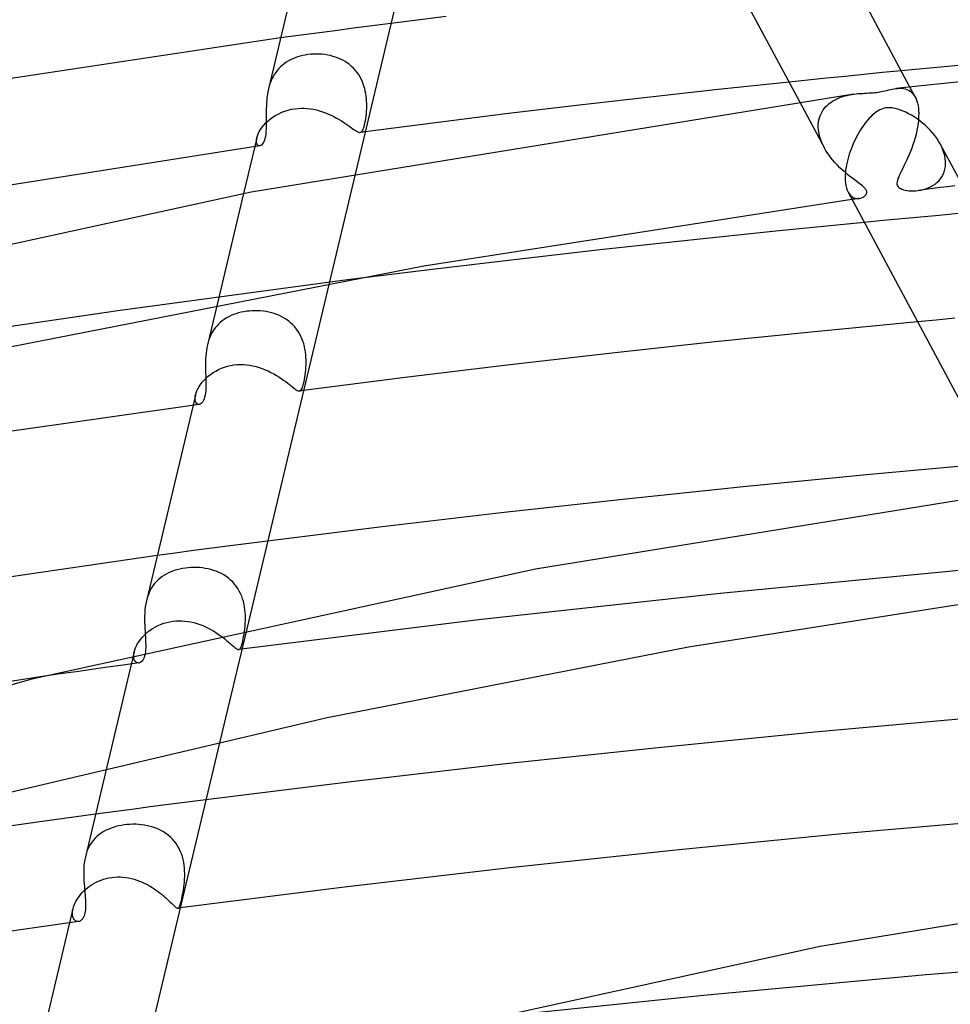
# Model space of a CAD drawing. Header units: millimetres. Extents: x -519 to 519, y -260 to 440.
# Tile 72 of 107: x -97 to -62, y 371 to 409. Entities that reach past the tile are written whole.
import ezdxf

# ---------------------------------------------------------------- set-up
doc = ezdxf.new("R2010")
doc.units = ezdxf.units.MM
doc.layers.add('HIDDEN', color=7, linetype='Continuous')
doc.layers.add('THICK', color=7, linetype='Continuous')

msp = doc.modelspace()

# ---------------------------------------------------------------- linework, layer by layer
at = {"layer": 'HIDDEN'}
for p, q in [((-85.215, 408.142), (-85.919, 408.05)), ((-84.504, 408.235), (-85.215, 408.142)), ((-83.786, 408.328), (-84.504, 408.235)), ((-83.062, 408.42), (-83.786, 408.328)), ((-86.615, 407.957), (-87.307, 407.864)), ((-85.919, 408.05), (-86.615, 407.957)), ((-87.007, 406.98), (-87.088, 406.93)), ((-86.922, 407.026), (-87.007, 406.98)), ((-86.834, 407.067), (-86.922, 407.026)), ((-86.744, 407.104), (-86.834, 407.067)), ((-86.651, 407.137), (-86.744, 407.104)), ((-86.556, 407.165), (-86.651, 407.137)), ((-86.458, 407.189), (-86.556, 407.165)), ((-86.359, 407.209), (-86.458, 407.189)), ((-86.258, 407.225), (-86.359, 407.209)), ((-86.149, 407.237), (-86.258, 407.225)), ((-86.039, 407.244), (-86.149, 407.237)), ((-85.928, 407.247), (-86.039, 407.244)), ((-85.819, 407.244), (-85.928, 407.247)), ((-85.71, 407.236), (-85.819, 407.244)), ((-85.603, 407.224), (-85.71, 407.236)), ((-85.497, 407.207), (-85.603, 407.224)), ((-85.394, 407.185), (-85.497, 407.207)), ((-85.293, 407.158), (-85.394, 407.185)), ((-85.194, 407.127), (-85.293, 407.158)), ((-85.098, 407.091), (-85.194, 407.127)), ((-85.004, 407.05), (-85.098, 407.091)), ((-84.913, 407.005), (-85.004, 407.05)), ((-84.825, 406.954), (-84.913, 407.005)), ((-84.74, 406.899), (-84.825, 406.954)), ((-87.438, 406.616), (-87.496, 406.54)), ((-87.376, 406.688), (-87.438, 406.616)), ((-87.31, 406.755), (-87.376, 406.688)), ((-87.239, 406.818), (-87.31, 406.755)), ((-87.165, 406.876), (-87.239, 406.818)), ((-87.088, 406.93), (-87.165, 406.876)), ((-84.659, 406.838), (-84.74, 406.899)), ((-84.581, 406.772), (-84.659, 406.838)), ((-84.507, 406.702), (-84.581, 406.772)), ((-84.439, 406.627), (-84.507, 406.702)), ((-84.375, 406.549), (-84.439, 406.627)), ((-63.449, 406.602), (-64.168, 406.532)), ((-87.682, 406.197), (-87.717, 406.102)), ((-87.642, 406.289), (-87.682, 406.197)), ((-87.598, 406.376), (-87.642, 406.289)), ((-87.549, 406.46), (-87.598, 406.376)), ((-87.496, 406.54), (-87.549, 406.46)), ((-84.317, 406.467), (-84.375, 406.549)), ((-84.263, 406.381), (-84.317, 406.467)), ((-84.214, 406.291), (-84.263, 406.381)), ((-84.171, 406.199), (-84.214, 406.291)), ((-84.133, 406.106), (-84.171, 406.199)), ((-67.039, 406.243), (-67.755, 406.169)), ((-66.321, 406.316), (-67.039, 406.243)), ((-65.604, 406.389), (-66.321, 406.316)), ((-64.886, 406.461), (-65.604, 406.389)), ((-64.168, 406.532), (-64.886, 406.461)), ((-87.748, 406.005), (-87.774, 405.905)), ((-87.717, 406.102), (-87.748, 406.005)), ((-84.1, 406.011), (-84.133, 406.106)), ((-84.073, 405.916), (-84.1, 406.011)), ((-84.05, 405.82), (-84.073, 405.916)), ((-84.031, 405.724), (-84.05, 405.82)), ((-63.646, 405.921), (-63.574, 405.928)), ((-63.574, 405.928), (-63.502, 405.932)), ((-63.502, 405.932), (-63.43, 405.93)), ((-63.43, 405.93), (-63.359, 405.921)), ((-63.359, 405.921), (-63.288, 405.906)), ((-63.288, 405.906), (-63.221, 405.883)), ((-63.221, 405.883), (-63.158, 405.853)), ((-63.158, 405.853), (-63.099, 405.816)), ((-63.121, 405.99), (-62.906, 405.588)), ((-63.099, 405.816), (-63.045, 405.771)), ((-84.017, 405.627), (-84.031, 405.724)), ((-84.006, 405.532), (-84.017, 405.627)), ((-83.999, 405.437), (-84.006, 405.532)), ((-83.995, 405.344), (-83.999, 405.437)), ((-66.083, 405.435), (-66.011, 405.477)), ((-66.011, 405.477), (-65.935, 405.516)), ((-65.935, 405.516), (-65.857, 405.551)), ((-65.857, 405.551), (-65.776, 405.582)), ((-65.776, 405.582), (-65.693, 405.611)), ((-65.693, 405.611), (-65.609, 405.635)), ((-65.609, 405.635), (-65.522, 405.657)), ((-65.522, 405.657), (-65.435, 405.676)), ((-65.435, 405.676), (-65.348, 405.691)), ((-65.348, 405.691), (-65.262, 405.704)), ((-63.045, 405.771), (-62.994, 405.718)), ((-62.994, 405.718), (-62.949, 405.658)), ((-62.949, 405.658), (-62.907, 405.591)), ((-62.907, 405.591), (-62.873, 405.519)), ((-62.873, 405.519), (-62.843, 405.44)), ((-62.843, 405.44), (-62.817, 405.353)), ((-87.14, 405.053), (-87.015, 405.092)), ((-87.015, 405.092), (-86.886, 405.123)), ((-86.886, 405.123), (-86.754, 405.145)), ((-86.754, 405.145), (-86.636, 405.157)), ((-86.636, 405.157), (-86.518, 405.163)), ((-86.518, 405.163), (-86.398, 405.162)), ((-86.398, 405.162), (-86.279, 405.154)), ((-86.279, 405.154), (-86.159, 405.141)), ((-86.159, 405.141), (-86.04, 405.121)), ((-86.04, 405.121), (-85.922, 405.095)), ((-85.922, 405.095), (-85.806, 405.063)), ((-85.806, 405.063), (-85.691, 405.027)), ((-84.002, 405.045), (-83.997, 405.147)), ((-83.997, 405.147), (-83.995, 405.252)), ((-83.995, 405.252), (-83.995, 405.344)), ((-67.352, 405.416), (-66.408, 403.655)), ((-66.487, 405.029), (-66.443, 405.099)), ((-66.443, 405.099), (-66.394, 405.165)), ((-66.394, 405.165), (-66.339, 405.227)), ((-66.339, 405.227), (-66.281, 405.285)), ((-66.281, 405.285), (-66.219, 405.339)), ((-66.219, 405.339), (-66.153, 405.389)), ((-66.153, 405.389), (-66.083, 405.435)), ((-62.817, 405.353), (-62.797, 405.259)), ((-62.797, 405.259), (-62.782, 405.158)), ((-62.782, 405.158), (-62.773, 405.052)), ((-87.872, 404.6), (-87.787, 404.679)), ((-87.787, 404.679), (-87.695, 404.755)), ((-87.695, 404.755), (-87.596, 404.827)), ((-87.596, 404.827), (-87.49, 404.894)), ((-87.49, 404.894), (-87.378, 404.954)), ((-87.378, 404.954), (-87.262, 405.007)), ((-87.262, 405.007), (-87.14, 405.053)), ((-85.691, 405.027), (-85.578, 404.986)), ((-85.578, 404.986), (-85.467, 404.941)), ((-85.467, 404.941), (-85.36, 404.892)), ((-85.36, 404.892), (-85.256, 404.841)), ((-85.256, 404.841), (-85.155, 404.787)), ((-85.155, 404.787), (-85.059, 404.732)), ((-85.059, 404.732), (-84.966, 404.675)), ((-84.047, 404.676), (-84.033, 404.762)), ((-84.033, 404.762), (-84.021, 404.852)), ((-84.021, 404.852), (-84.01, 404.947)), ((-84.01, 404.947), (-84.002, 405.045)), ((-66.624, 404.625), (-66.609, 404.712)), ((-66.609, 404.712), (-66.588, 404.796)), ((-66.588, 404.796), (-66.56, 404.877)), ((-66.56, 404.877), (-66.527, 404.954)), ((-66.527, 404.954), (-66.487, 405.029)), ((-62.78, 404.707), (-62.795, 404.573)), ((-62.772, 404.838), (-62.78, 404.707)), ((-62.773, 405.052), (-62.773, 405.037)), ((-62.773, 405.037), (-62.772, 405.023)), ((-62.772, 405.023), (-62.771, 405.008)), ((-62.77, 404.964), (-62.772, 404.838)), ((-62.771, 405.008), (-62.771, 404.994)), ((-62.771, 404.994), (-62.77, 404.979)), ((-62.77, 404.979), (-62.77, 404.964)), ((-88.127, 404.265), (-88.077, 404.348)), ((-88.077, 404.348), (-88.018, 404.433)), ((-88.018, 404.433), (-87.949, 404.517)), ((-87.949, 404.517), (-87.872, 404.6)), ((-84.966, 404.675), (-84.879, 404.619)), ((-84.879, 404.619), (-84.798, 404.564)), ((-84.798, 404.564), (-84.721, 404.511)), ((-84.721, 404.511), (-84.651, 404.461)), ((-84.651, 404.461), (-84.585, 404.414)), ((-84.585, 404.414), (-84.526, 404.371)), ((-84.526, 404.371), (-84.472, 404.333)), ((-84.472, 404.333), (-84.423, 404.301)), ((-84.423, 404.301), (-84.38, 404.275)), ((-84.174, 404.281), (-84.153, 404.312)), ((-84.153, 404.312), (-84.133, 404.351)), ((-84.133, 404.351), (-84.115, 404.399)), ((-84.115, 404.399), (-84.097, 404.456)), ((-84.097, 404.456), (-84.079, 404.522)), ((-84.079, 404.522), (-84.063, 404.596)), ((-84.063, 404.596), (-84.047, 404.676)), ((-66.634, 404.491), (-66.633, 404.505)), ((-66.634, 404.476), (-66.634, 404.491)), ((-66.634, 404.461), (-66.634, 404.476)), ((-66.634, 404.447), (-66.634, 404.461)), ((-66.625, 404.315), (-66.634, 404.447)), ((-66.633, 404.52), (-66.632, 404.535)), ((-66.633, 404.505), (-66.633, 404.52)), ((-66.632, 404.535), (-66.624, 404.625)), ((-66.604, 404.181), (-66.625, 404.315)), ((-62.842, 404.301), (-62.873, 404.164)), ((-62.815, 404.438), (-62.842, 404.301)), ((-62.795, 404.573), (-62.815, 404.438)), ((-88.221, 404.03), (-88.302, 403.692)), ((-88.237, 403.89), (-88.234, 403.957)), ((-88.234, 403.957), (-88.221, 404.032)), ((-88.221, 404.032), (-88.199, 404.106)), ((-88.199, 404.106), (-88.168, 404.184)), ((-88.168, 404.184), (-88.127, 404.265)), ((-84.38, 404.275), (-84.34, 404.255)), ((-84.34, 404.255), (-84.305, 404.242)), ((-84.305, 404.242), (-84.274, 404.235)), ((-84.274, 404.235), (-84.245, 404.236)), ((-84.215, 404.24), (-84.247, 404.235)), ((-84.245, 404.236), (-84.219, 404.243)), ((-84.219, 404.243), (-84.196, 404.258)), ((-84.183, 404.244), (-84.215, 404.24)), ((-84.196, 404.258), (-84.174, 404.281)), ((-84.151, 404.248), (-84.183, 404.244)), ((-84.119, 404.252), (-84.151, 404.248)), ((-84.087, 404.256), (-84.119, 404.252)), ((-84.055, 404.26), (-84.087, 404.256)), ((-66.571, 404.046), (-66.604, 404.181)), ((-66.526, 403.913), (-66.571, 404.046)), ((-62.909, 404.028), (-62.949, 403.893)), ((-62.873, 404.164), (-62.909, 404.028)), ((-88.231, 403.834), (-88.237, 403.89)), ((-88.217, 403.788), (-88.231, 403.834)), ((-88.196, 403.753), (-88.217, 403.788)), ((-88.169, 403.73), (-88.196, 403.753)), ((-88.139, 403.718), (-88.169, 403.73)), ((-88.106, 403.718), (-88.139, 403.718)), ((-66.471, 403.781), (-66.526, 403.913)), ((-66.407, 403.652), (-66.471, 403.781)), ((-66.336, 403.528), (-66.407, 403.652)), ((-63.038, 403.631), (-63.087, 403.504)), ((-62.992, 403.761), (-63.038, 403.631)), ((-62.949, 403.893), (-62.992, 403.761)), ((-61.887, 403.679), (-61.942, 403.79)), ((-61.839, 403.567), (-61.887, 403.679)), ((-61.8, 403.454), (-61.839, 403.567)), ((-66.257, 403.408), (-66.336, 403.528)), ((-66.173, 403.292), (-66.257, 403.408)), ((-66.084, 403.18), (-66.173, 403.292)), ((-65.991, 403.073), (-66.084, 403.18)), ((-63.188, 403.264), (-63.239, 403.152)), ((-63.137, 403.381), (-63.188, 403.264)), ((-63.087, 403.504), (-63.137, 403.381)), ((-61.77, 403.342), (-61.8, 403.454)), ((-61.749, 403.23), (-61.77, 403.342)), ((-61.738, 403.12), (-61.749, 403.23)), ((-65.896, 402.972), (-65.991, 403.073)), ((-65.799, 402.876), (-65.896, 402.972)), ((-65.701, 402.785), (-65.799, 402.876)), ((-63.384, 402.85), (-63.428, 402.761)), ((-63.337, 402.945), (-63.384, 402.85)), ((-63.289, 403.046), (-63.337, 402.945)), ((-63.239, 403.152), (-63.289, 403.046)), ((-61.79, 402.715), (-61.762, 402.816)), ((-61.762, 402.816), (-61.743, 402.923)), ((-61.743, 402.923), (-61.736, 403.035)), ((-61.737, 403.105), (-61.738, 403.12)), ((-61.737, 403.091), (-61.737, 403.105)), ((-61.736, 403.077), (-61.737, 403.091)), ((-61.736, 403.063), (-61.736, 403.077)), ((-61.736, 403.049), (-61.736, 403.063)), ((-61.736, 403.035), (-61.736, 403.049)), ((-84.431, 402.681), (-85.444, 398.431)), ((-65.604, 402.699), (-65.701, 402.785)), ((-65.507, 402.618), (-65.604, 402.699)), ((-65.413, 402.543), (-65.507, 402.618)), ((-65.322, 402.472), (-65.413, 402.543)), ((-65.234, 402.406), (-65.322, 402.472)), ((-63.567, 402.457), (-63.588, 402.394)), ((-63.54, 402.525), (-63.567, 402.457)), ((-63.507, 402.599), (-63.54, 402.525)), ((-63.469, 402.678), (-63.507, 402.599)), ((-63.428, 402.761), (-63.469, 402.678)), ((-61.997, 402.373), (-61.933, 402.448)), ((-61.933, 402.448), (-61.877, 402.53)), ((-61.877, 402.53), (-61.829, 402.619)), ((-61.829, 402.619), (-61.79, 402.715)), ((-65.151, 402.345), (-65.234, 402.406)), ((-65.075, 402.287), (-65.151, 402.345)), ((-65.005, 402.234), (-65.075, 402.287)), ((-64.945, 402.186), (-65.005, 402.234)), ((-64.898, 402.145), (-64.945, 402.186)), ((-64.862, 402.111), (-64.898, 402.145)), ((-64.834, 402.081), (-64.862, 402.111)), ((-64.812, 402.053), (-64.834, 402.081)), ((-64.795, 402.026), (-64.812, 402.053)), ((-63.601, 402.337), (-63.607, 402.288)), ((-63.607, 402.288), (-63.605, 402.245)), ((-63.605, 402.245), (-63.596, 402.208)), ((-63.588, 402.394), (-63.601, 402.337)), ((-63.596, 402.208), (-63.581, 402.175)), ((-63.581, 402.175), (-63.561, 402.146)), ((-63.561, 402.146), (-63.534, 402.119)), ((-63.534, 402.119), (-63.502, 402.094)), ((-63.502, 402.094), (-63.463, 402.072)), ((-63.463, 402.072), (-63.416, 402.051)), ((-63.416, 402.051), (-63.36, 402.032)), ((-63.36, 402.032), (-63.295, 402.015)), ((-62.504, 402.037), (-62.784, 402)), ((-62.688, 402.015), (-62.59, 402.037)), ((-62.59, 402.037), (-62.494, 402.066)), ((-62.223, 402.073), (-62.504, 402.037)), ((-62.494, 402.066), (-62.401, 402.1)), ((-62.401, 402.1), (-62.311, 402.141)), ((-62.311, 402.141), (-62.224, 402.189)), ((-62.224, 402.189), (-62.143, 402.243)), ((-61.943, 402.11), (-62.223, 402.073)), ((-62.143, 402.243), (-62.067, 402.305)), ((-62.067, 402.305), (-61.997, 402.373)), ((-61.662, 402.146), (-61.943, 402.11)), ((-61.381, 402.182), (-61.662, 402.146)), ((-88.733, 401.884), (-89.751, 397.614)), ((-65.488, 401.938), (-65.444, 401.868)), ((-65.444, 401.868), (-65.395, 401.811)), ((-65.395, 401.811), (-65.342, 401.765)), ((-65.342, 401.765), (-65.286, 401.731)), ((-65.292, 401.663), (-65.338, 401.657)), ((-65.245, 401.67), (-65.292, 401.663)), ((-65.286, 401.731), (-65.226, 401.707)), ((-65.198, 401.676), (-65.245, 401.67)), ((-65.226, 401.707), (-65.165, 401.694)), ((-65.152, 401.682), (-65.198, 401.676)), ((-65.165, 401.694), (-65.102, 401.691)), ((-65.105, 401.689), (-65.152, 401.682)), ((-65.058, 401.695), (-65.105, 401.689)), ((-65.102, 401.691), (-65.041, 401.698)), ((-65.041, 401.698), (-64.991, 401.71)), ((-64.991, 401.71), (-64.944, 401.727)), ((-64.944, 401.727), (-64.901, 401.749)), ((-64.901, 401.749), (-64.862, 401.774)), ((-64.862, 401.774), (-64.829, 401.803)), ((-64.829, 401.803), (-64.802, 401.834)), ((-64.802, 401.834), (-64.783, 401.865)), ((-64.782, 402.001), (-64.795, 402.026)), ((-64.783, 401.865), (-64.772, 401.895)), ((-64.773, 401.975), (-64.782, 402.001)), ((-64.768, 401.951), (-64.773, 401.975)), ((-64.772, 401.895), (-64.767, 401.924)), ((-64.767, 401.924), (-64.768, 401.951)), ((-63.295, 402.015), (-63.223, 402.002)), ((-63.223, 402.002), (-63.144, 401.992)), ((-63.144, 401.992), (-63.061, 401.987)), ((-63.061, 401.987), (-62.973, 401.986)), ((-62.973, 401.986), (-62.881, 401.99)), ((-62.881, 401.99), (-62.788, 401.999)), ((-62.788, 401.999), (-62.688, 402.015)), ((-63.419, 400.91), (-64.141, 400.841)), ((-62.698, 400.978), (-63.419, 400.91)), ((-61.978, 401.045), (-62.698, 400.978)), ((-61.259, 401.111), (-61.978, 401.045)), ((-64.141, 400.841), (-64.863, 400.771)), ((-84.733, 398.561), (-93.564, 397.379)), ((-93.564, 397.379), (-102.231, 396.091)), ((-89.301, 397.146), (-89.388, 397.098)), ((-89.211, 397.19), (-89.301, 397.146)), ((-89.118, 397.228), (-89.211, 397.19)), ((-89.021, 397.263), (-89.118, 397.228)), ((-88.922, 397.293), (-89.021, 397.263)), ((-88.82, 397.318), (-88.922, 397.293)), ((-88.716, 397.339), (-88.82, 397.318)), ((-88.611, 397.356), (-88.716, 397.339)), ((-88.505, 397.367), (-88.611, 397.356)), ((-88.399, 397.375), (-88.505, 397.367)), ((-88.292, 397.378), (-88.399, 397.375)), ((-88.184, 397.376), (-88.292, 397.378)), ((-88.077, 397.37), (-88.184, 397.376)), ((-87.97, 397.359), (-88.077, 397.37)), ((-87.864, 397.344), (-87.97, 397.359)), ((-87.758, 397.323), (-87.864, 397.344)), ((-87.654, 397.297), (-87.758, 397.323)), ((-87.551, 397.267), (-87.654, 397.297)), ((-87.45, 397.231), (-87.551, 397.267)), ((-87.352, 397.19), (-87.45, 397.231)), ((-87.257, 397.144), (-87.352, 397.19)), ((-87.164, 397.092), (-87.257, 397.144)), ((-89.763, 396.789), (-89.825, 396.714)), ((-89.696, 396.861), (-89.763, 396.789)), ((-89.625, 396.927), (-89.696, 396.861)), ((-89.55, 396.989), (-89.625, 396.927)), ((-89.471, 397.046), (-89.55, 396.989)), ((-89.388, 397.098), (-89.471, 397.046)), ((-87.075, 397.035), (-87.164, 397.092)), ((-86.99, 396.972), (-87.075, 397.035)), ((-86.908, 396.903), (-86.99, 396.972)), ((-86.832, 396.83), (-86.908, 396.903)), ((-86.761, 396.753), (-86.832, 396.83)), ((-86.695, 396.671), (-86.761, 396.753)), ((-62.097, 397.02), (-62.818, 396.953)), ((-61.375, 397.087), (-62.097, 397.02)), ((-90.023, 396.366), (-90.061, 396.269)), ((-89.981, 396.46), (-90.023, 396.366)), ((-89.934, 396.549), (-89.981, 396.46)), ((-89.882, 396.634), (-89.934, 396.549)), ((-89.825, 396.714), (-89.882, 396.634)), ((-86.634, 396.584), (-86.695, 396.671)), ((-86.579, 396.492), (-86.634, 396.584)), ((-86.53, 396.398), (-86.579, 396.492)), ((-86.486, 396.302), (-86.53, 396.398)), ((-90.093, 396.17), (-90.12, 396.067)), ((-90.061, 396.269), (-90.093, 396.17)), ((-86.449, 396.204), (-86.486, 396.302)), ((-86.417, 396.104), (-86.449, 396.204)), ((-86.39, 396.002), (-86.417, 396.104)), ((-86.369, 395.9), (-86.39, 396.002)), ((-86.352, 395.798), (-86.369, 395.9)), ((-86.339, 395.697), (-86.352, 395.798)), ((-86.331, 395.598), (-86.339, 395.697)), ((-86.327, 395.499), (-86.331, 395.598)), ((-89.467, 395.207), (-89.348, 395.243)), ((-89.348, 395.243), (-89.227, 395.271)), ((-89.227, 395.271), (-89.103, 395.292)), ((-89.103, 395.292), (-88.982, 395.304)), ((-88.982, 395.304), (-88.86, 395.309)), ((-88.86, 395.309), (-88.738, 395.307)), ((-88.738, 395.307), (-88.615, 395.298)), ((-88.615, 395.298), (-88.492, 395.282)), ((-88.492, 395.282), (-88.371, 395.26)), ((-88.371, 395.26), (-88.25, 395.231)), ((-88.25, 395.231), (-88.131, 395.196)), ((-86.332, 395.205), (-86.327, 395.309)), ((-86.326, 395.403), (-86.327, 395.499)), ((-86.327, 395.309), (-86.326, 395.403)), ((-90.174, 394.784), (-90.09, 394.859)), ((-90.09, 394.859), (-89.999, 394.931)), ((-89.999, 394.931), (-89.902, 394.997)), ((-89.902, 394.997), (-89.8, 395.059)), ((-89.8, 395.059), (-89.694, 395.115)), ((-89.694, 395.115), (-89.582, 395.164)), ((-89.582, 395.164), (-89.467, 395.207)), ((-88.131, 395.196), (-88.013, 395.156)), ((-88.013, 395.156), (-87.898, 395.111)), ((-87.898, 395.111), (-87.786, 395.062)), ((-87.786, 395.062), (-87.677, 395.008)), ((-87.677, 395.008), (-87.571, 394.952)), ((-87.571, 394.952), (-87.469, 394.893)), ((-87.469, 394.893), (-87.372, 394.833)), ((-86.375, 394.822), (-86.362, 394.912)), ((-86.362, 394.912), (-86.35, 395.006)), ((-86.35, 395.006), (-86.34, 395.104)), ((-86.34, 395.104), (-86.332, 395.205)), ((-90.488, 394.379), (-90.441, 394.461)), ((-90.441, 394.461), (-90.386, 394.544)), ((-90.386, 394.544), (-90.323, 394.625)), ((-90.323, 394.625), (-90.252, 394.706)), ((-90.252, 394.706), (-90.174, 394.784)), ((-87.372, 394.833), (-87.28, 394.772)), ((-87.28, 394.772), (-87.193, 394.711)), ((-87.193, 394.711), (-87.11, 394.651)), ((-87.11, 394.651), (-87.035, 394.593)), ((-87.035, 394.593), (-86.965, 394.539)), ((-86.965, 394.539), (-86.901, 394.488)), ((-86.901, 394.488), (-86.843, 394.442)), ((-86.473, 394.414), (-86.455, 394.463)), ((-86.455, 394.463), (-86.438, 394.52)), ((-86.438, 394.52), (-86.422, 394.585)), ((-86.422, 394.585), (-86.406, 394.657)), ((-86.406, 394.657), (-86.39, 394.737)), ((-86.39, 394.737), (-86.375, 394.822)), ((-90.578, 394.145), (-90.674, 393.743)), ((-90.591, 394.075), (-90.578, 394.147)), ((-90.578, 394.147), (-90.556, 394.221)), ((-90.556, 394.221), (-90.526, 394.298)), ((-90.526, 394.298), (-90.488, 394.379)), ((-86.843, 394.442), (-86.791, 394.401)), ((-86.791, 394.401), (-86.745, 394.366)), ((-86.745, 394.366), (-86.703, 394.337)), ((-86.703, 394.337), (-86.666, 394.315)), ((-86.666, 394.315), (-86.633, 394.301)), ((-86.633, 394.301), (-86.604, 394.293)), ((-86.604, 394.293), (-86.578, 394.293)), ((-86.578, 394.293), (-86.553, 394.3)), ((-86.553, 394.296), (-86.578, 394.292)), ((-86.553, 394.3), (-86.531, 394.316)), ((-86.528, 394.299), (-86.553, 394.296)), ((-86.531, 394.316), (-86.511, 394.34)), ((-86.502, 394.302), (-86.528, 394.299)), ((-86.511, 394.34), (-86.491, 394.373)), ((-86.477, 394.306), (-86.502, 394.302)), ((-86.491, 394.373), (-86.473, 394.414)), ((-86.452, 394.309), (-86.477, 394.306)), ((-86.426, 394.312), (-86.452, 394.309)), ((-90.596, 394.009), (-90.591, 394.075)), ((-90.594, 393.951), (-90.596, 394.009)), ((-90.584, 393.9), (-90.594, 393.951)), ((-90.568, 393.857), (-90.584, 393.9)), ((-90.547, 393.823), (-90.568, 393.857)), ((-90.522, 393.798), (-90.547, 393.823)), ((-90.493, 393.782), (-90.522, 393.798)), ((-90.462, 393.775), (-90.493, 393.782)), ((-90.429, 393.777), (-90.462, 393.775)), ((-88.529, 388.432), (-89.246, 388.339)), ((-87.806, 388.524), (-88.529, 388.432)), ((-91.358, 388.06), (-92.051, 387.967)), ((-90.661, 388.153), (-91.358, 388.06)), ((-89.957, 388.246), (-90.661, 388.153)), ((-89.246, 388.339), (-89.957, 388.246)), ((-91.592, 387.308), (-91.685, 387.262)), ((-91.495, 387.349), (-91.592, 387.308)), ((-91.395, 387.385), (-91.495, 387.349)), ((-91.291, 387.417), (-91.395, 387.385)), ((-91.185, 387.444), (-91.291, 387.417)), ((-91.076, 387.466), (-91.185, 387.444)), ((-90.965, 387.484), (-91.076, 387.466)), ((-90.858, 387.496), (-90.965, 387.484)), ((-90.749, 387.503), (-90.858, 387.496)), ((-90.64, 387.507), (-90.749, 387.503)), ((-90.53, 387.505), (-90.64, 387.507)), ((-90.42, 387.499), (-90.53, 387.505)), ((-90.311, 387.488), (-90.42, 387.499)), ((-90.202, 387.473), (-90.311, 387.488)), ((-90.093, 387.452), (-90.202, 387.473)), ((-89.987, 387.426), (-90.093, 387.452)), ((-89.882, 387.395), (-89.987, 387.426)), ((-89.779, 387.359), (-89.882, 387.395)), ((-89.679, 387.317), (-89.779, 387.359)), ((-89.581, 387.27), (-89.679, 387.317)), ((-89.486, 387.217), (-89.581, 387.27)), ((-61.069, 387.397), (-70.406, 386.506)), ((-92.087, 386.96), (-92.153, 386.884)), ((-92.015, 387.03), (-92.087, 386.96)), ((-91.939, 387.096), (-92.015, 387.03)), ((-91.859, 387.156), (-91.939, 387.096)), ((-91.774, 387.211), (-91.859, 387.156)), ((-91.685, 387.262), (-91.774, 387.211)), ((-89.395, 387.158), (-89.486, 387.217)), ((-89.309, 387.094), (-89.395, 387.158)), ((-89.227, 387.024), (-89.309, 387.094)), ((-89.149, 386.949), (-89.227, 387.024)), ((-89.077, 386.868), (-89.149, 386.949)), ((-92.365, 386.534), (-92.404, 386.435)), ((-92.32, 386.629), (-92.365, 386.534)), ((-92.269, 386.719), (-92.32, 386.629)), ((-92.214, 386.804), (-92.269, 386.719)), ((-92.153, 386.884), (-92.214, 386.804)), ((-89.01, 386.782), (-89.077, 386.868)), ((-88.949, 386.692), (-89.01, 386.782)), ((-88.894, 386.598), (-88.949, 386.692)), ((-88.845, 386.501), (-88.894, 386.598)), ((-92.438, 386.333), (-92.466, 386.228)), ((-92.404, 386.435), (-92.438, 386.333)), ((-88.803, 386.401), (-88.845, 386.501)), ((-88.766, 386.298), (-88.803, 386.401)), ((-88.735, 386.193), (-88.766, 386.298)), ((-88.71, 386.087), (-88.735, 386.193)), ((-70.406, 386.506), (-79.691, 385.49)), ((-88.691, 385.982), (-88.71, 386.087)), ((-88.676, 385.877), (-88.691, 385.982)), ((-88.666, 385.772), (-88.676, 385.877)), ((-88.661, 385.668), (-88.666, 385.772)), ((-91.795, 385.362), (-91.683, 385.395)), ((-91.683, 385.395), (-91.568, 385.422)), ((-91.568, 385.422), (-91.452, 385.441)), ((-91.452, 385.441), (-91.336, 385.453)), ((-91.336, 385.453), (-91.219, 385.458)), ((-91.219, 385.458), (-91.102, 385.456)), ((-91.102, 385.456), (-90.985, 385.448)), ((-90.985, 385.448), (-90.869, 385.433)), ((-90.869, 385.433), (-90.753, 385.412)), ((-90.753, 385.412), (-90.638, 385.385)), ((-90.638, 385.385), (-90.524, 385.353)), ((-79.691, 385.49), (-88.915, 384.349)), ((-88.664, 385.365), (-88.66, 385.464)), ((-88.659, 385.565), (-88.661, 385.668)), ((-88.66, 385.464), (-88.659, 385.565)), ((-92.477, 384.968), (-92.394, 385.039)), ((-92.394, 385.039), (-92.305, 385.105)), ((-92.305, 385.105), (-92.211, 385.168)), ((-92.211, 385.168), (-92.113, 385.225)), ((-92.113, 385.225), (-92.01, 385.277)), ((-92.01, 385.277), (-91.904, 385.323)), ((-91.904, 385.323), (-91.795, 385.362)), ((-90.524, 385.353), (-90.412, 385.315)), ((-90.412, 385.315), (-90.302, 385.273)), ((-90.302, 385.273), (-90.194, 385.226)), ((-90.194, 385.226), (-90.089, 385.175)), ((-90.089, 385.175), (-89.987, 385.121)), ((-89.987, 385.121), (-89.888, 385.065)), ((-89.888, 385.065), (-89.793, 385.006)), ((-89.793, 385.006), (-89.702, 384.945)), ((-88.611, 385.147), (-89.644, 380.814)), ((-88.712, 384.94), (-88.697, 385.04)), ((-88.697, 385.04), (-88.684, 385.144)), ((-88.684, 385.144), (-88.673, 385.253)), ((-88.673, 385.253), (-88.664, 385.365)), ((-92.803, 384.577), (-92.751, 384.657)), ((-92.751, 384.657), (-92.693, 384.738)), ((-92.693, 384.738), (-92.627, 384.817)), ((-92.627, 384.817), (-92.555, 384.894)), ((-92.555, 384.894), (-92.477, 384.968)), ((-89.702, 384.945), (-89.615, 384.884)), ((-89.615, 384.884), (-89.533, 384.823)), ((-89.533, 384.823), (-89.456, 384.763)), ((-89.456, 384.763), (-89.385, 384.705)), ((-89.385, 384.705), (-89.318, 384.648)), ((-89.318, 384.648), (-89.257, 384.595)), ((-88.778, 384.611), (-88.761, 384.682)), ((-88.761, 384.682), (-88.744, 384.761)), ((-88.744, 384.761), (-88.728, 384.847)), ((-88.728, 384.847), (-88.712, 384.94)), ((-92.934, 384.263), (-94.001, 379.791)), ((-92.948, 384.192), (-92.934, 384.264)), ((-92.934, 384.264), (-92.913, 384.339)), ((-92.913, 384.339), (-92.883, 384.417)), ((-92.883, 384.417), (-92.847, 384.496)), ((-92.847, 384.496), (-92.803, 384.577)), ((-92.508, 384.258), (-92.52, 384.181)), ((-89.257, 384.595), (-89.202, 384.546)), ((-89.202, 384.546), (-89.152, 384.502)), ((-89.152, 384.502), (-89.107, 384.462)), ((-89.107, 384.462), (-89.066, 384.428)), ((-89.066, 384.428), (-89.03, 384.399)), ((-89.03, 384.399), (-88.998, 384.377)), ((-88.998, 384.377), (-88.97, 384.361)), ((-88.97, 384.361), (-88.945, 384.351)), ((-88.945, 384.351), (-88.922, 384.348)), ((-88.922, 384.348), (-88.902, 384.352)), ((-88.902, 384.352), (-88.882, 384.363)), ((-88.882, 384.363), (-88.864, 384.383)), ((-88.864, 384.383), (-88.846, 384.41)), ((-88.846, 384.41), (-88.829, 384.447)), ((-88.829, 384.447), (-88.812, 384.492)), ((-88.812, 384.492), (-88.795, 384.547)), ((-88.795, 384.547), (-88.778, 384.611)), ((-92.954, 384.126), (-92.948, 384.192)), ((-92.953, 384.064), (-92.954, 384.126)), ((-92.946, 384.009), (-92.953, 384.064)), ((-92.932, 383.961), (-92.946, 384.009)), ((-92.914, 383.92), (-92.932, 383.961)), ((-92.891, 383.887), (-92.914, 383.92)), ((-92.864, 383.861), (-92.891, 383.887)), ((-92.834, 383.844), (-92.864, 383.861)), ((-92.668, 383.877), (-92.701, 383.854)), ((-92.636, 383.908), (-92.668, 383.877)), ((-92.606, 383.947), (-92.636, 383.908)), ((-92.579, 383.995), (-92.606, 383.947)), ((-92.556, 384.05), (-92.579, 383.995)), ((-92.536, 384.112), (-92.556, 384.05)), ((-92.52, 384.181), (-92.536, 384.112)), ((-95.174, 383.498), (-95.777, 383.413)), ((-94.57, 383.583), (-95.174, 383.498)), ((-93.967, 383.667), (-94.57, 383.583)), ((-93.363, 383.751), (-93.967, 383.667)), ((-92.759, 383.834), (-93.363, 383.751)), ((-92.802, 383.834), (-92.834, 383.844)), ((-92.769, 383.833), (-92.802, 383.834)), ((-92.735, 383.839), (-92.769, 383.833)), ((-92.701, 383.854), (-92.735, 383.839)), ((-95.777, 383.413), (-96.38, 383.327)), ((-90.178, 378.576), (-90.901, 378.484)), ((-93.032, 378.205), (-93.729, 378.112)), ((-92.328, 378.298), (-93.032, 378.205)), ((-91.618, 378.391), (-92.328, 378.298)), ((-90.901, 378.484), (-91.618, 378.391)), ((-93.729, 378.112), (-94.423, 378.018)), ((-93.947, 377.436), (-94.039, 377.391)), ((-93.85, 377.476), (-93.947, 377.436)), ((-93.75, 377.512), (-93.85, 377.476)), ((-93.647, 377.543), (-93.75, 377.512)), ((-93.54, 377.569), (-93.647, 377.543)), ((-93.431, 377.591), (-93.54, 377.569)), ((-93.319, 377.609), (-93.431, 377.591)), ((-93.21, 377.621), (-93.319, 377.609)), ((-93.1, 377.629), (-93.21, 377.621)), ((-92.988, 377.633), (-93.1, 377.629)), ((-92.876, 377.632), (-92.988, 377.633)), ((-92.764, 377.626), (-92.876, 377.632)), ((-92.652, 377.615), (-92.764, 377.626)), ((-92.54, 377.6), (-92.652, 377.615)), ((-92.43, 377.579), (-92.54, 377.6)), ((-92.321, 377.553), (-92.43, 377.579)), ((-92.214, 377.522), (-92.321, 377.553)), ((-92.109, 377.485), (-92.214, 377.522)), ((-92.006, 377.443), (-92.109, 377.485)), ((-91.906, 377.395), (-92.006, 377.443)), ((-94.438, 377.097), (-94.503, 377.024)), ((-94.367, 377.166), (-94.438, 377.097)), ((-94.292, 377.229), (-94.367, 377.166)), ((-94.212, 377.288), (-94.292, 377.229)), ((-94.128, 377.342), (-94.212, 377.288)), ((-94.039, 377.391), (-94.128, 377.342)), ((-91.809, 377.34), (-91.906, 377.395)), ((-91.717, 377.28), (-91.809, 377.34)), ((-91.629, 377.214), (-91.717, 377.28)), ((-91.546, 377.143), (-91.629, 377.214)), ((-91.467, 377.065), (-91.546, 377.143)), ((-91.394, 376.982), (-91.467, 377.065)), ((-94.713, 376.683), (-94.752, 376.586)), ((-94.669, 376.775), (-94.713, 376.683)), ((-94.619, 376.863), (-94.669, 376.775)), ((-94.564, 376.946), (-94.619, 376.863)), ((-94.503, 377.024), (-94.564, 376.946)), ((-91.326, 376.893), (-91.394, 376.982)), ((-91.265, 376.8), (-91.326, 376.893)), ((-91.211, 376.703), (-91.265, 376.8)), ((-91.163, 376.602), (-91.211, 376.703)), ((-94.785, 376.487), (-94.813, 376.383)), ((-94.752, 376.586), (-94.785, 376.487)), ((-91.121, 376.497), (-91.163, 376.602)), ((-91.085, 376.39), (-91.121, 376.497)), ((-91.056, 376.281), (-91.085, 376.39)), ((-91.033, 376.172), (-91.056, 376.281)), ((-91.016, 376.063), (-91.033, 376.172)), ((-91.004, 375.953), (-91.016, 376.063)), ((-90.997, 375.844), (-91.004, 375.953)), ((-94.113, 375.523), (-94.01, 375.552)), ((-94.01, 375.552), (-93.906, 375.575)), ((-93.906, 375.575), (-93.8, 375.593)), ((-93.8, 375.593), (-93.692, 375.604)), ((-93.692, 375.604), (-93.584, 375.609)), ((-93.584, 375.609), (-93.475, 375.608)), ((-93.475, 375.608), (-93.367, 375.602)), ((-93.367, 375.602), (-93.259, 375.589)), ((-93.259, 375.589), (-93.152, 375.571)), ((-93.152, 375.571), (-93.045, 375.548)), ((-93.045, 375.548), (-92.939, 375.519)), ((-90.999, 375.524), (-90.995, 375.629)), ((-90.994, 375.736), (-90.997, 375.844)), ((-90.995, 375.629), (-90.994, 375.736)), ((-94.8, 375.135), (-94.728, 375.195)), ((-94.728, 375.195), (-94.652, 375.253)), ((-94.652, 375.253), (-94.572, 375.307)), ((-94.572, 375.307), (-94.488, 375.358)), ((-94.488, 375.358), (-94.4, 375.406)), ((-94.4, 375.406), (-94.308, 375.449)), ((-94.308, 375.449), (-94.212, 375.489)), ((-94.212, 375.489), (-94.113, 375.523)), ((-92.939, 375.519), (-92.835, 375.486)), ((-92.835, 375.486), (-92.733, 375.449)), ((-92.733, 375.449), (-92.632, 375.407)), ((-92.632, 375.407), (-92.533, 375.361)), ((-92.533, 375.361), (-92.437, 375.313)), ((-92.437, 375.313), (-92.343, 375.261)), ((-92.343, 375.261), (-92.251, 375.206)), ((-92.251, 375.206), (-92.164, 375.15)), ((-91.043, 375.116), (-91.029, 375.214)), ((-91.029, 375.214), (-91.016, 375.316)), ((-91.016, 375.316), (-91.006, 375.421)), ((-91.006, 375.421), (-90.999, 375.524)), ((-95.142, 374.731), (-95.097, 374.802)), ((-95.097, 374.802), (-95.046, 374.872)), ((-95.046, 374.872), (-94.991, 374.94)), ((-94.991, 374.94), (-94.932, 375.007)), ((-94.932, 375.007), (-94.868, 375.072)), ((-94.868, 375.072), (-94.8, 375.135)), ((-92.164, 375.15), (-92.079, 375.093)), ((-92.079, 375.093), (-91.998, 375.034)), ((-91.998, 375.034), (-91.921, 374.974)), ((-91.921, 374.974), (-91.847, 374.915)), ((-91.847, 374.915), (-91.778, 374.857)), ((-91.778, 374.857), (-91.714, 374.8)), ((-91.714, 374.8), (-91.655, 374.746)), ((-91.122, 374.706), (-91.106, 374.776)), ((-91.106, 374.776), (-91.09, 374.852)), ((-91.09, 374.852), (-91.074, 374.934)), ((-91.074, 374.934), (-91.058, 375.022)), ((-91.058, 375.022), (-91.043, 375.116)), ((-95.289, 374.386), (-95.271, 374.453)), ((-95.271, 374.453), (-95.247, 374.52)), ((-95.247, 374.52), (-95.217, 374.59)), ((-95.217, 374.59), (-95.183, 374.66)), ((-95.183, 374.66), (-95.142, 374.731)), ((-91.655, 374.746), (-91.6, 374.693)), ((-91.6, 374.693), (-91.549, 374.644)), ((-91.549, 374.644), (-91.503, 374.599)), ((-91.503, 374.599), (-91.462, 374.558)), ((-91.462, 374.558), (-91.424, 374.521)), ((-91.424, 374.521), (-91.391, 374.489)), ((-91.391, 374.489), (-91.361, 374.461)), ((-91.361, 374.461), (-91.335, 374.439)), ((-91.335, 374.439), (-91.311, 374.422)), ((-91.311, 374.422), (-91.29, 374.411)), ((-91.29, 374.411), (-91.271, 374.405)), ((-91.271, 374.405), (-91.254, 374.405)), ((-91.241, 374.407), (-91.255, 374.405)), ((-91.254, 374.405), (-91.238, 374.41)), ((-91.227, 374.408), (-91.241, 374.407)), ((-91.238, 374.41), (-91.223, 374.422)), ((-91.213, 374.41), (-91.227, 374.408)), ((-91.223, 374.422), (-91.209, 374.441)), ((-91.199, 374.412), (-91.213, 374.41)), ((-91.209, 374.441), (-91.195, 374.466)), ((-91.184, 374.414), (-91.199, 374.412)), ((-91.195, 374.466), (-91.181, 374.499)), ((-91.17, 374.416), (-91.184, 374.414)), ((-91.181, 374.499), (-91.167, 374.539)), ((-91.167, 374.539), (-91.153, 374.587)), ((-91.153, 374.587), (-91.138, 374.642)), ((-91.138, 374.642), (-91.122, 374.706)), ((-95.29, 374.384), (-95.418, 373.846)), ((-95.312, 374.196), (-95.31, 374.256)), ((-95.309, 374.141), (-95.312, 374.196)), ((-95.31, 374.256), (-95.303, 374.319)), ((-95.3, 374.091), (-95.309, 374.141)), ((-95.303, 374.319), (-95.289, 374.386)), ((-95.287, 374.046), (-95.3, 374.091)), ((-95.27, 374.006), (-95.287, 374.046)), ((-95.249, 373.972), (-95.27, 374.006)), ((-95.225, 373.944), (-95.249, 373.972)), ((-95.198, 373.922), (-95.225, 373.944)), ((-95.169, 373.906), (-95.198, 373.922)), ((-95.139, 373.895), (-95.169, 373.906)), ((-95.108, 373.891), (-95.139, 373.895)), ((-95.076, 373.893), (-95.108, 373.891)), ((-54.078, 372.513), (-62.489, 371.844)), ((-62.489, 371.844), (-71.043, 371.054)), ((-71.043, 371.054), (-79.607, 370.163))]:
    msp.add_line(p, q, dxfattribs=at)
at = {"layer": 'THICK'}
for p, q in [((-69.963, 418.757), (-63.121, 405.99)), ((-73.512, 416.911), (-67.352, 405.416)), ((-81.382, 415.466), (-84.431, 402.681)), ((-85.93, 413.64), (-87.774, 405.905)), ((-80.943, 408.686), (-83.062, 408.42)), ((-39.888, 408.449), (-63.645, 405.921)), ((-87.307, 407.864), (-105.456, 405.136)), ((-59.51, 406.972), (-63.449, 406.602)), ((-87.774, 405.905), (-87.797, 405.798)), ((-70.486, 405.879), (-73.211, 405.578)), ((-67.755, 406.169), (-70.486, 405.879)), ((-64.203, 405.802), (-64.137, 405.815)), ((-64.137, 405.815), (-64.068, 405.831)), ((-64.068, 405.831), (-63.996, 405.848)), ((-63.996, 405.848), (-63.925, 405.865)), ((-63.925, 405.865), (-63.854, 405.881)), ((-63.854, 405.881), (-63.785, 405.897)), ((-63.785, 405.897), (-63.716, 405.91)), ((-63.716, 405.91), (-63.646, 405.921)), ((-65.261, 405.704), (-88.441, 401.939)), ((-87.842, 405.469), (-87.849, 405.359)), ((-87.831, 405.579), (-87.842, 405.469)), ((-87.816, 405.689), (-87.831, 405.579)), ((-87.797, 405.798), (-87.816, 405.689)), ((-73.211, 405.578), (-75.93, 405.266)), ((-65.262, 405.704), (-65.178, 405.715)), ((-65.178, 405.715), (-65.097, 405.723)), ((-65.097, 405.723), (-65.017, 405.73)), ((-65.017, 405.73), (-64.936, 405.735)), ((-64.936, 405.735), (-64.854, 405.74)), ((-64.854, 405.74), (-64.77, 405.745)), ((-64.77, 405.745), (-64.685, 405.749)), ((-64.685, 405.749), (-64.603, 405.754)), ((-64.603, 405.754), (-64.527, 405.76)), ((-64.527, 405.76), (-64.457, 405.766)), ((-64.457, 405.766), (-64.391, 405.773)), ((-64.391, 405.773), (-64.328, 405.781)), ((-64.328, 405.781), (-64.266, 405.791)), ((-64.266, 405.791), (-64.203, 405.802)), ((-87.858, 405.143), (-87.859, 405.037)), ((-87.855, 405.251), (-87.858, 405.143)), ((-87.849, 405.359), (-87.855, 405.251)), ((-75.93, 405.266), (-78.645, 404.942)), ((-64.327, 405.069), (-64.39, 405.029)), ((-64.262, 405.104), (-64.327, 405.069)), ((-64.192, 405.133), (-64.262, 405.104)), ((-64.119, 405.156), (-64.192, 405.133)), ((-64.042, 405.173), (-64.119, 405.156)), ((-63.963, 405.181), (-64.042, 405.173)), ((-63.879, 405.181), (-63.963, 405.181)), ((-63.786, 405.173), (-63.879, 405.181)), ((-63.682, 405.155), (-63.786, 405.173)), ((-63.575, 405.128), (-63.682, 405.155)), ((-63.468, 405.093), (-63.575, 405.128)), ((-63.365, 405.052), (-63.468, 405.093)), ((-87.859, 405.037), (-87.859, 404.933)), ((-87.859, 404.933), (-87.859, 404.832)), ((-87.859, 404.832), (-87.858, 404.734)), ((-87.858, 404.734), (-87.858, 404.608)), ((-78.645, 404.942), (-81.353, 404.607)), ((-64.73, 404.712), (-64.787, 404.643)), ((-64.674, 404.776), (-64.73, 404.712)), ((-64.617, 404.836), (-64.674, 404.776)), ((-64.561, 404.891), (-64.617, 404.836)), ((-64.505, 404.941), (-64.561, 404.891)), ((-64.449, 404.987), (-64.505, 404.941)), ((-64.39, 405.029), (-64.449, 404.987)), ((-63.263, 405.007), (-63.365, 405.052)), ((-63.158, 404.954), (-63.263, 405.007)), ((-63.052, 404.895), (-63.158, 404.954)), ((-62.943, 404.829), (-63.052, 404.895)), ((-62.834, 404.756), (-62.943, 404.829)), ((-62.727, 404.677), (-62.834, 404.756)), ((-87.862, 404.375), (-87.869, 404.269)), ((-87.859, 404.488), (-87.862, 404.375)), ((-87.858, 404.608), (-87.859, 404.488)), ((-81.353, 404.607), (-84.055, 404.26)), ((-65.006, 404.33), (-65.058, 404.245)), ((-64.953, 404.413), (-65.006, 404.33)), ((-64.899, 404.493), (-64.953, 404.413)), ((-64.843, 404.57), (-64.899, 404.493)), ((-64.787, 404.643), (-64.843, 404.57)), ((-62.622, 404.594), (-62.727, 404.677)), ((-62.52, 404.507), (-62.622, 404.594)), ((-62.422, 404.415), (-62.52, 404.507)), ((-62.329, 404.319), (-62.422, 404.415)), ((-62.24, 404.22), (-62.329, 404.319)), ((-87.932, 403.929), (-87.957, 403.868)), ((-87.91, 404), (-87.932, 403.929)), ((-87.892, 404.081), (-87.91, 404)), ((-87.879, 404.171), (-87.892, 404.081)), ((-87.869, 404.269), (-87.879, 404.171)), ((-65.202, 403.977), (-65.247, 403.883)), ((-65.156, 404.068), (-65.202, 403.977)), ((-65.108, 404.158), (-65.156, 404.068)), ((-65.058, 404.245), (-65.108, 404.158)), ((-62.156, 404.117), (-62.24, 404.22)), ((-62.079, 404.011), (-62.156, 404.117)), ((-62.007, 403.902), (-62.079, 404.011)), ((-88.11, 403.718), (-112.558, 399.851)), ((-88.302, 403.692), (-88.733, 401.884)), ((-88.075, 403.729), (-88.106, 403.718)), ((-88.044, 403.748), (-88.075, 403.729)), ((-88.014, 403.778), (-88.044, 403.748)), ((-87.984, 403.818), (-88.014, 403.778)), ((-87.957, 403.868), (-87.984, 403.818)), ((-65.37, 403.593), (-65.406, 403.494)), ((-65.331, 403.691), (-65.37, 403.593)), ((-65.29, 403.788), (-65.331, 403.691)), ((-65.247, 403.883), (-65.29, 403.788)), ((-61.942, 403.79), (-62.007, 403.902)), ((-61.94, 403.785), (-55.098, 391.018)), ((-65.499, 403.192), (-65.524, 403.091)), ((-65.471, 403.293), (-65.499, 403.192)), ((-65.44, 403.394), (-65.471, 403.293)), ((-65.406, 403.494), (-65.44, 403.394)), ((-65.579, 402.792), (-65.59, 402.696)), ((-65.564, 402.89), (-65.579, 402.792)), ((-65.546, 402.99), (-65.564, 402.89)), ((-65.524, 403.091), (-65.546, 402.99)), ((-65.599, 402.545), (-65.6, 402.531)), ((-65.6, 402.531), (-65.6, 402.517)), ((-65.6, 402.517), (-65.598, 402.398)), ((-65.598, 402.574), (-65.599, 402.56)), ((-65.599, 402.56), (-65.599, 402.545)), ((-65.597, 402.603), (-65.598, 402.588)), ((-65.598, 402.588), (-65.598, 402.574)), ((-65.59, 402.696), (-65.597, 402.603)), ((-65.598, 402.398), (-65.589, 402.287)), ((-65.589, 402.287), (-65.573, 402.186)), ((-65.573, 402.186), (-65.55, 402.093)), ((-65.55, 402.093), (-65.522, 402.01)), ((-88.441, 401.939), (-110.596, 397.104)), ((-65.338, 401.657), (-81.804, 399.086)), ((-65.522, 402.01), (-65.488, 401.938)), ((-65.488, 401.938), (-59.328, 390.442)), ((-64.863, 400.771), (-68.266, 400.433)), ((-68.266, 400.433), (-71.658, 400.08)), ((-71.658, 400.08), (-75.019, 399.713)), ((-75.019, 399.713), (-78.332, 399.336)), ((-81.804, 399.086), (-97.78, 395.966)), ((-78.332, 399.336), (-81.576, 398.951)), ((-81.576, 398.951), (-84.733, 398.561)), ((-85.444, 398.431), (-88.611, 385.147)), ((-89.751, 397.614), (-90.12, 396.067)), ((-62.818, 396.953), (-66.778, 396.571)), ((-66.778, 396.571), (-70.729, 396.166)), ((-90.12, 396.067), (-90.142, 395.961)), ((-70.729, 396.166), (-74.67, 395.737)), ((-90.185, 395.633), (-90.191, 395.523)), ((-90.175, 395.743), (-90.185, 395.633)), ((-90.161, 395.852), (-90.175, 395.743)), ((-90.142, 395.961), (-90.161, 395.852)), ((-74.67, 395.737), (-78.601, 395.285)), ((-90.195, 395.414), (-90.196, 395.305)), ((-90.196, 395.305), (-90.196, 395.198)), ((-90.191, 395.523), (-90.195, 395.414)), ((-78.601, 395.285), (-82.52, 394.81)), ((-90.196, 395.198), (-90.194, 395.093)), ((-90.194, 395.093), (-90.191, 394.99)), ((-90.191, 394.99), (-90.188, 394.889)), ((-90.188, 394.889), (-90.184, 394.792)), ((-90.184, 394.792), (-90.181, 394.685)), ((-90.18, 394.482), (-90.182, 394.386)), ((-90.181, 394.685), (-90.179, 394.582)), ((-90.179, 394.582), (-90.18, 394.482)), ((-82.52, 394.81), (-86.426, 394.312)), ((-90.209, 394.126), (-90.227, 394.051)), ((-90.196, 394.207), (-90.209, 394.126)), ((-90.188, 394.294), (-90.196, 394.207)), ((-90.182, 394.386), (-90.188, 394.294)), ((-90.437, 393.775), (-97.998, 392.691)), ((-90.674, 393.743), (-92.466, 386.226)), ((-90.396, 393.788), (-90.429, 393.777)), ((-90.362, 393.809), (-90.396, 393.788)), ((-90.33, 393.84), (-90.362, 393.809)), ((-90.299, 393.88), (-90.33, 393.84)), ((-90.272, 393.928), (-90.299, 393.88)), ((-90.247, 393.986), (-90.272, 393.928)), ((-90.227, 394.051), (-90.247, 393.986)), ((-59.901, 391.513), (-64.631, 391.085)), ((-64.631, 391.085), (-69.395, 390.621)), ((-57.238, 390.732), (-77.502, 387.436)), ((-69.395, 390.621), (-74.144, 390.126)), ((-74.144, 390.126), (-78.828, 389.607)), ((-78.828, 389.607), (-83.398, 389.071)), ((-83.398, 389.071), (-87.806, 388.524)), ((-92.051, 387.967), (-105.503, 386.006)), ((-77.502, 387.436), (-96.871, 383.206)), ((-57.315, 386.685), (-71.627, 384.445)), ((-92.466, 386.228), (-92.49, 386.114)), ((-92.531, 385.759), (-92.535, 385.64)), ((-92.522, 385.878), (-92.531, 385.759)), ((-92.509, 385.996), (-92.522, 385.878)), ((-92.49, 386.114), (-92.509, 385.996)), ((-92.535, 385.64), (-92.536, 385.522)), ((-92.536, 385.522), (-92.535, 385.404)), ((-92.535, 385.404), (-92.531, 385.288)), ((-92.531, 385.288), (-92.525, 385.174)), ((-92.525, 385.174), (-92.519, 385.063)), ((-92.519, 385.063), (-92.512, 384.955)), ((-92.512, 384.955), (-92.506, 384.85)), ((-92.506, 384.85), (-92.5, 384.742)), ((-92.5, 384.742), (-92.496, 384.637)), ((-92.496, 384.637), (-92.494, 384.535)), ((-92.499, 384.345), (-92.508, 384.258)), ((-92.495, 384.438), (-92.499, 384.345)), ((-92.494, 384.535), (-92.495, 384.438)), ((-71.627, 384.445), (-85.513, 381.731)), ((-96.871, 383.206), (-115.218, 378.089)), ((-96.38, 383.327), (-112.484, 380.816)), ((-85.513, 381.731), (-98.885, 378.571)), ((-60.792, 381.713), (-66.768, 381.174)), ((-66.768, 381.174), (-72.788, 380.578)), ((-89.644, 380.814), (-93.016, 366.673)), ((-72.788, 380.578), (-78.76, 379.938)), ((-94.001, 379.791), (-94.813, 376.382)), ((-78.76, 379.938), (-84.588, 379.266)), ((-84.588, 379.266), (-90.178, 378.576)), ((-94.423, 378.018), (-96.747, 377.7)), ((-59.284, 377.826), (-65.708, 377.26)), ((-96.747, 377.7), (-99.068, 377.374)), ((-65.708, 377.26), (-72.112, 376.636)), ((-94.813, 376.383), (-94.837, 376.271)), ((-72.112, 376.636), (-78.492, 375.953)), ((-94.875, 375.922), (-94.878, 375.805)), ((-94.867, 376.04), (-94.875, 375.922)), ((-94.854, 376.156), (-94.867, 376.04)), ((-94.837, 376.271), (-94.854, 376.156)), ((-78.492, 375.953), (-84.846, 375.213)), ((-94.878, 375.805), (-94.878, 375.687)), ((-94.878, 375.687), (-94.874, 375.569)), ((-94.874, 375.569), (-94.868, 375.453)), ((-49.215, 375.76), (-66.562, 372.933)), ((-94.868, 375.453), (-94.861, 375.34)), ((-94.861, 375.34), (-94.852, 375.228)), ((-94.852, 375.228), (-94.842, 375.119)), ((-84.846, 375.213), (-91.17, 374.416)), ((-94.842, 375.119), (-94.832, 375.013)), ((-94.832, 375.013), (-94.823, 374.909)), ((-94.823, 374.909), (-94.816, 374.82)), ((-94.816, 374.82), (-94.81, 374.734)), ((-94.805, 374.415), (-94.811, 374.344)), ((-94.81, 374.734), (-94.805, 374.65)), ((-94.805, 374.65), (-94.803, 374.568)), ((-94.803, 374.49), (-94.805, 374.415)), ((-94.803, 374.568), (-94.803, 374.49)), ((-94.905, 374.02), (-94.931, 373.985)), ((-94.882, 374.061), (-94.905, 374.02)), ((-94.862, 374.108), (-94.882, 374.061)), ((-94.845, 374.16), (-94.862, 374.108)), ((-94.83, 374.216), (-94.845, 374.16)), ((-94.819, 374.278), (-94.83, 374.216)), ((-94.811, 374.344), (-94.819, 374.278)), ((-95.078, 373.893), (-101.591, 372.967)), ((-95.418, 373.846), (-97.161, 366.536)), ((-95.046, 373.9), (-95.076, 373.893)), ((-95.016, 373.913), (-95.046, 373.9)), ((-94.986, 373.931), (-95.016, 373.913)), ((-94.958, 373.955), (-94.986, 373.931)), ((-94.931, 373.985), (-94.958, 373.955)), ((-66.562, 372.933), (-83.145, 369.308))]:
    msp.add_line(p, q, dxfattribs=at)

doc.saveas('drawing.dxf')
